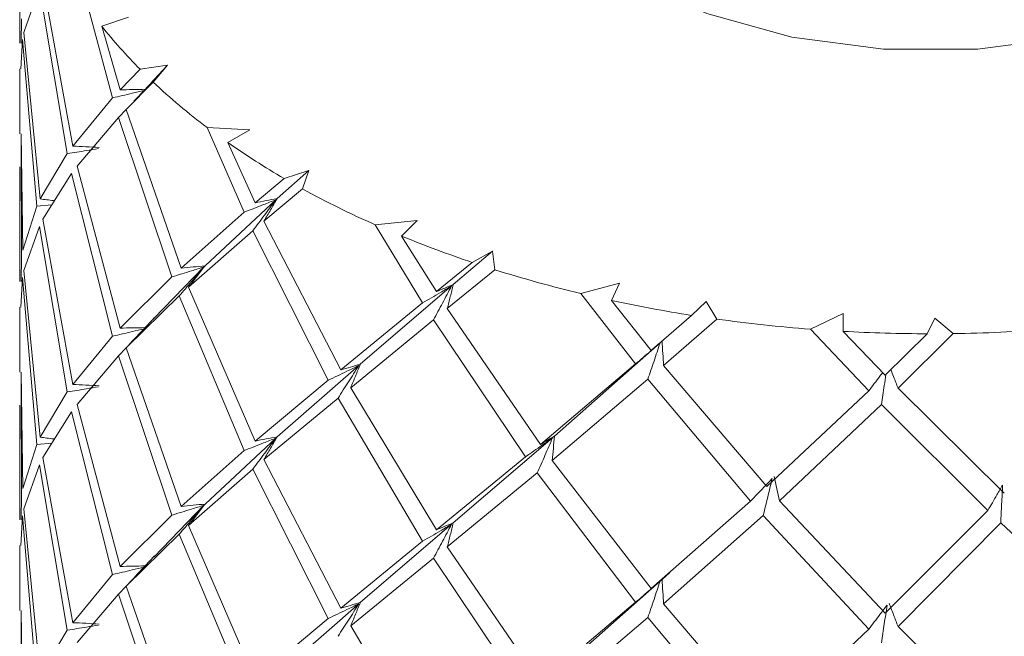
# Model space of a CAD drawing. Header units: millimetres. Extents: x 14462 to 14904, y 138 to 762.
# Tile 7 of 30: x 14661.85 to 14668.87, y 357.17 to 361.57. Entities that reach past the tile are written whole.
import ezdxf

# ---------------------------------------------------------------- set-up
doc = ezdxf.new("R2010")
doc.units = ezdxf.units.MM
doc.header["$LTSCALE"] = 0.3
doc.layers.add('标注', color=1, linetype='Continuous', lineweight=18)

# ---------------------------------------------------------------- blocks, each defined once
blk = doc.blocks.new('ad')
at = {"color": 7, "linetype": 'Continuous', "lineweight": 15}
for p, q in [((650.6707, 714.3559), (650.6707, 713.5383)), ((651.049, 712.8028), (650.8363, 713.9824)), ((650.7002, 713.6149), (650.8109, 713.9308)), ((650.8109, 713.9308), (651.0104, 712.7492)), ((651.162, 713.7844), (651.3338, 713.1472)), ((650.6836, 713.7104), (650.6809, 713.5383)), ((651.2559, 713.6595), (651.448, 713.7235)), ((650.8162, 712.4257), (650.7002, 713.6149)), ((651.3866, 713.2043), (651.2559, 713.6595)), ((650.6796, 713.3537), (650.69, 713.5649)), ((650.69, 713.5649), (650.7924, 712.3743)), ((650.6707, 713.3536), (650.6707, 712.8909)), ((651.5297, 713.3513), (651.3866, 713.2043)), ((651.7254, 713.3796), (651.5297, 713.3513)), ((651.6237, 713.2595), (651.7254, 713.3796)), ((651.7254, 713.3796), (651.6312, 713.2774)), ((651.4294, 713.0646), (651.6237, 713.2595)), ((651.3338, 713.1472), (651.049, 712.8028)), ((651.375, 713.007), (651.4298, 713.0634)), ((651.8232, 711.9311), (651.4294, 713.0646)), ((651.0807, 712.6603), (651.375, 713.007)), ((651.375, 713.007), (651.757, 711.8696)), ((652.312, 712.9193), (652.0084, 712.9354)), ((652.0084, 712.9354), (652.2729, 712.3314)), ((652.1551, 712.8287), (652.312, 712.9193)), ((650.692, 712.0593), (650.6801, 712.891)), ((652.3513, 712.3984), (652.1551, 712.8287)), ((650.6812, 712.8103), (650.6836, 712.0094)), ((651.0104, 712.7492), (650.8162, 712.4257)), ((650.6707, 712.6547), (650.6707, 711.8371)), ((651.3866, 711.5032), (651.0807, 712.6603)), ((652.7341, 712.6285), (652.5072, 712.4281)), ((652.7341, 712.6285), (652.5577, 712.572)), ((652.6897, 712.4973), (652.7341, 712.6285)), ((650.8363, 712.2811), (651.0405, 712.6065)), ((651.0405, 712.6065), (651.3338, 711.4459)), ((652.5577, 712.572), (652.3513, 712.3984)), ((652.4138, 712.2667), (652.6897, 712.4973)), ((652.4975, 712.4193), (651.9931, 711.9484)), ((650.7924, 712.3743), (650.692, 712.0593)), ((650.9009, 712.384), (650.7924, 712.3743)), ((651.049, 711.1017), (650.8363, 712.2811)), ((652.2729, 712.3314), (651.8232, 711.9311)), ((652.9618, 711.2048), (652.4138, 712.2667)), ((653.507, 712.2716), (653.2066, 712.2418)), ((653.3961, 712.1607), (653.507, 712.2716)), ((650.7002, 711.9139), (650.8109, 712.2295)), ((650.8109, 712.2295), (651.0104, 711.0482)), ((651.8763, 711.795), (652.3342, 712.1989)), ((652.3342, 712.1989), (652.8726, 711.1314)), ((653.2066, 712.2418), (653.5458, 711.6837)), ((653.6443, 711.7641), (653.3961, 712.1607)), ((654.0451, 712.0538), (653.7647, 711.8148)), ((654.0451, 712.0538), (653.9001, 711.9728)), ((654.0611, 711.9204), (654.0451, 712.0538)), ((650.6836, 712.0094), (650.6809, 711.8372)), ((650.8162, 710.7244), (650.7002, 711.9139)), ((651.9848, 711.9404), (651.6291, 711.5711)), ((653.9001, 711.9728), (653.6443, 711.7641)), ((653.7223, 711.6431), (654.0611, 711.9204)), ((650.6796, 711.6525), (650.69, 711.8641)), ((650.69, 711.8641), (650.7924, 710.6729)), ((651.757, 711.8696), (651.3866, 711.5032)), ((652.3513, 710.6973), (651.8763, 711.795)), ((653.7526, 711.8044), (653.1012, 711.2456)), ((654.9517, 711.8245), (654.6749, 711.7508)), ((654.8943, 711.7008), (654.9517, 711.8245)), ((651.4294, 711.3633), (651.8087, 711.733)), ((651.8087, 711.733), (652.2729, 710.6301)), ((654.6749, 711.7508), (655.0658, 711.2482)), ((655.1777, 711.3447), (654.8943, 711.7008)), ((650.6707, 711.6524), (650.6707, 711.1896)), ((653.5458, 711.6837), (652.9618, 711.2048)), ((654.3872, 710.6734), (653.7223, 711.6431)), ((655.5691, 711.6945), (655.4654, 711.5946)), ((655.6444, 711.5681), (655.5691, 711.6945)), ((653.0326, 711.0782), (653.6229, 711.5617)), ((653.6229, 711.5617), (654.2811, 710.5852)), ((655.4654, 711.5946), (655.1777, 711.3447)), ((655.2659, 711.2363), (655.6444, 711.5681)), ((656.5477, 711.6085), (656.3133, 711.496)), ((656.5477, 711.4804), (656.5477, 711.6085)), ((657.2023, 711.5752), (657.1469, 711.4632)), ((657.3317, 711.4643), (657.2023, 711.5752)), ((656.3133, 711.496), (656.7292, 711.0547)), ((651.3338, 711.4459), (651.049, 711.1017)), ((656.8469, 711.1686), (656.5477, 711.4804)), ((657.1469, 711.4632), (656.8469, 711.1686)), ((656.9393, 711.0739), (657.3317, 711.4643)), ((651.375, 711.3056), (651.4298, 711.362)), ((651.8232, 710.23), (651.4294, 711.3633)), ((655.2406, 711.3979), (654.4866, 710.7323)), ((651.0807, 710.9593), (651.375, 711.3056)), ((651.375, 711.3056), (651.757, 710.1686)), ((653.0901, 711.2361), (652.5072, 710.7269)), ((655.0658, 711.2482), (654.3872, 710.6734)), ((656.0023, 710.3731), (655.2659, 711.2363)), ((650.692, 710.3583), (650.6801, 711.1898)), ((654.471, 710.5585), (655.1534, 711.1388)), ((655.1534, 711.1388), (655.8865, 710.268)), ((650.6812, 711.1091), (650.6836, 710.3087)), ((652.8726, 711.1314), (652.3513, 710.6973)), ((653.6443, 710.063), (653.0326, 711.0782)), ((657.6971, 710.3243), (656.9393, 711.0739)), ((651.0104, 711.0482), (650.8162, 710.7244)), ((652.4138, 710.5655), (652.9424, 711.0042)), ((652.9424, 711.0042), (653.5458, 709.9824)), ((656.7292, 711.0547), (656.0023, 710.3731)), ((650.6707, 710.9536), (650.6707, 710.136)), ((651.3866, 709.8018), (651.0807, 710.9593)), ((656.0934, 710.2714), (656.8214, 710.9589)), ((656.8214, 710.9589), (657.5794, 710.2014)), ((650.8363, 710.5797), (651.0405, 710.9057)), ((651.0405, 710.9057), (651.3338, 709.7445)), ((652.4975, 710.7181), (651.9931, 710.2473)), ((654.4735, 710.721), (653.7647, 710.1136)), ((650.7924, 710.6729), (650.692, 710.3583)), ((650.9007, 710.6826), (650.7924, 710.6729)), ((651.049, 709.4007), (650.8363, 710.5797)), ((652.2729, 710.6301), (651.8232, 710.23)), ((654.2811, 710.5852), (653.6443, 710.063)), ((650.7002, 710.2131), (650.8109, 710.528)), ((650.8109, 710.528), (651.0104, 709.3475)), ((652.9618, 709.5037), (652.4138, 710.5655)), ((655.1777, 709.6435), (654.471, 710.5585)), ((651.8763, 710.094), (652.3342, 710.4976)), ((652.3342, 710.4976), (652.8726, 709.4305)), ((653.7223, 709.9419), (654.3642, 710.4695)), ((654.3642, 710.4695), (655.0658, 709.5469)), ((650.6836, 710.3087), (650.6809, 710.1361)), ((651.9848, 710.2393), (651.6311, 709.8718)), ((655.8865, 710.268), (655.1777, 709.6435)), ((656.8469, 709.4674), (656.0934, 710.2714)), ((650.6796, 709.9513), (650.69, 710.1635)), ((650.69, 710.1635), (650.7924, 708.9715)), ((650.8162, 709.023), (650.7002, 710.2131)), ((651.757, 710.1686), (651.3866, 709.8018)), ((655.2659, 709.535), (655.9772, 710.1655)), ((655.9772, 710.1655), (656.7292, 709.3534)), ((657.5794, 710.2014), (656.8469, 709.4674)), ((652.3513, 708.996), (651.8763, 710.094)), ((653.7526, 710.1032), (653.1012, 709.5445)), ((656.9393, 709.3726), (657.6716, 710.1129)), ((657.6716, 710.1129), (658.4227, 709.4149)), ((651.4294, 709.662), (651.8087, 710.0322)), ((651.8087, 710.0322), (652.2729, 708.9287)), ((650.6707, 709.9512), (650.6707, 709.4884)), ((653.5458, 709.9824), (652.9618, 709.5037)), ((654.3872, 708.9723), (653.7223, 709.9419)), ((653.0326, 709.3771), (653.6229, 709.8604)), ((653.6229, 709.8604), (654.2811, 708.8842)), ((651.3338, 709.7445), (651.049, 709.4007)), ((655.3091, 709.7593), (655.2544, 709.7091)), ((655.2406, 709.6967), (654.4866, 709.0312)), ((651.0807, 709.2585), (651.375, 709.6042)), ((651.375, 709.6042), (651.4298, 709.6606)), ((651.375, 709.6042), (651.757, 708.4679)), ((651.8232, 708.529), (651.4294, 709.662)), ((653.0901, 709.535), (652.5072, 709.0255)), ((655.0658, 709.5469), (654.3872, 708.9723)), ((656.0023, 708.6719), (655.2659, 709.535)), ((650.692, 708.6576), (650.6801, 709.4886)), ((650.6812, 709.4079), (650.6836, 708.6081)), ((652.8726, 709.4305), (652.3513, 708.996)), ((654.471, 708.8575), (655.1534, 709.4374)), ((655.1534, 709.4374), (655.8865, 708.567)), ((651.0104, 709.3475), (650.8162, 709.023)), ((653.6443, 708.3617), (653.0326, 709.3771)), ((656.7292, 709.3534), (656.0023, 708.6719)), ((657.6971, 708.6231), (656.9393, 709.3726))]:
    blk.add_line(p, q, dxfattribs=at)
at = {"color": 7, "linetype": 'Continuous', "lineweight": 15, "flags": 128}
blk.add_lwpolyline([(654.1707, 715.2155), (654.1896, 715.0216), (654.3391, 714.6435), (654.6305, 714.2941), (655.0494, 713.9909), (655.5746, 713.7491), (656.1799, 713.5809), (656.8348, 713.4946), (657.5066, 713.4946), (658.1615, 713.5809), (658.7668, 713.7491), (659.292, 713.9909), (659.7109, 714.2941), (660.0024, 714.6435), (660.1518, 715.0216), (660.1707, 715.2155)], dxfattribs=at)
at = {"color": 7, "linetype": 'Continuous', "lineweight": 15}
for centre, radius, start, end in [((654.1192, 715.9268), 3.6523, 218.37493, 224.84435), ((654.7405, 716.5686), 4.5459, 226.71494, 233.05768), ((655.4059, 717.481), 5.6755, 235.05566, 239.87732), ((655.9796, 718.5004), 6.8455, 241.27619, 246.10348), ((656.4799, 719.6622), 8.1106, 247.65328, 251.45343), ((656.823, 720.7194), 9.2222, 252.57347, 256.53066), ((657.0464, 721.685), 10.2135, 257.83628, 261.09492), ((657.1443, 722.3404), 10.8763, 262.07303, 265.61798), ((657.1725, 722.65), 11.1868, 270.81528, 274.29432), ((657.1703, 722.6901), 11.227, 266.82112, 269.88055)]:
    blk.add_arc(centre, radius, start, end, dxfattribs=at)
for points, knots in [([(651.6299, 713.2775), (651.6061, 713.2517), (651.5586, 713.2), (651.5103, 713.1488), (651.4861, 713.1231)], [0, 0, 0, 0, 0.499572, 1, 1, 1, 1]), ([(651.5586, 713.2003), (651.5303, 713.1934), (651.4556, 713.1751), (651.3804, 713.1579), (651.3338, 713.1472)], [0, 0, 0, 0, 0.379805, 1, 1, 1, 1]), ([(651.3866, 713.2043), (651.4168, 713.2051), (651.4767, 713.2068), (651.5364, 713.2078), (651.566, 713.2083)], [0, 0, 0, 0, 0.504241, 1, 1, 1, 1]), ([(651.233, 712.7858), (651.2044, 712.7808), (651.1306, 712.768), (651.0561, 712.7564), (651.0104, 712.7492)], [0, 0, 0, 0, 0.386111, 1, 1, 1, 1]), ([(651.049, 712.8028), (651.0805, 712.8013), (651.1435, 712.7983), (651.2064, 712.7946), (651.2378, 712.7928)], [0, 0, 0, 0, 0.499988, 1, 1, 1, 1]), ([(650.8162, 712.4257), (650.8485, 712.4218), (650.8828, 712.4177), (650.917, 712.4132), (650.919, 712.413)], [0, 0, 0, 0, 0.941231, 1, 1, 1, 1]), ([(652.4975, 712.4193), (652.4687, 712.4078), (652.3941, 712.3779), (652.319, 712.3491), (652.2729, 712.3314)], [0, 0, 0, 0, 0.386089, 1, 1, 1, 1]), ([(652.3342, 712.1989), (652.3617, 712.2355), (652.4169, 712.3086), (652.4706, 712.3824), (652.4975, 712.4193)], [0, 0, 0, 0, 0.499901, 1, 1, 1, 1]), ([(652.3513, 712.3984), (652.3773, 712.4035), (652.4293, 712.4137), (652.4813, 712.4233), (652.5072, 712.4281)], [0, 0, 0, 0, 0.499988, 1, 1, 1, 1]), ([(652.5072, 712.4281), (652.4917, 712.401), (652.4607, 712.3469), (652.4294, 712.2935), (652.4138, 712.2667)], [0, 0, 0, 0, 0.499973, 1, 1, 1, 1]), ([(651.9848, 711.9404), (651.9556, 711.931), (651.88, 711.9068), (651.8038, 711.8837), (651.757, 711.8696)], [0, 0, 0, 0, 0.386111, 1, 1, 1, 1]), ([(651.8087, 711.733), (651.8385, 711.7674), (651.898, 711.836), (651.9559, 711.9056), (651.9848, 711.9404)], [0, 0, 0, 0, 0.499893, 1, 1, 1, 1]), ([(651.8232, 711.9311), (651.8516, 711.9342), (651.9082, 711.9402), (651.9648, 711.9457), (651.9931, 711.9484)], [0, 0, 0, 0, 0.499988, 1, 1, 1, 1]), ([(651.9931, 711.9484), (651.9737, 711.9227), (651.9349, 711.8712), (651.8958, 711.8204), (651.8763, 711.795)], [0, 0, 0, 0, 0.499972, 1, 1, 1, 1]), ([(653.7526, 711.8044), (653.7261, 711.7887), (653.6573, 711.7479), (653.5882, 711.7081), (653.5458, 711.6837)], [0, 0, 0, 0, 0.386089, 1, 1, 1, 1]), ([(653.6229, 711.5617), (653.6448, 711.602), (653.6885, 711.6826), (653.7312, 711.7638), (653.7526, 711.8044)], [0, 0, 0, 0, 0.499901, 1, 1, 1, 1]), ([(653.6443, 711.7641), (653.6644, 711.7727), (653.7046, 711.7899), (653.7447, 711.8065), (653.7647, 711.8148)], [0, 0, 0, 0, 0.499988, 1, 1, 1, 1]), ([(653.7647, 711.8148), (653.7577, 711.786), (653.7437, 711.7284), (653.7294, 711.6716), (653.7223, 711.6431)], [0, 0, 0, 0, 0.4999731, 1, 1, 1, 1]), ([(651.6308, 711.5775), (651.6012, 711.5454), (651.542, 711.4809), (651.4816, 711.4179), (651.4513, 711.3862)], [0, 0, 0, 0, 0.498751, 1, 1, 1, 1]), ([(651.5581, 711.4989), (651.5299, 711.492), (651.4554, 711.4738), (651.3804, 711.4566), (651.3338, 711.4459)], [0, 0, 0, 0, 0.378239, 1, 1, 1, 1]), ([(651.3866, 711.5032), (651.4168, 711.504), (651.4765, 711.5056), (651.5361, 711.5066), (651.5656, 711.5071)], [0, 0, 0, 0, 0.505347, 1, 1, 1, 1]), ([(655.2406, 711.3979), (655.2182, 711.3785), (655.16, 711.3281), (655.1016, 711.2786), (655.0658, 711.2482)], [0, 0, 0, 0, 0.386089, 1, 1, 1, 1]), ([(655.1534, 711.1388), (655.1681, 711.1818), (655.1974, 711.268), (655.2262, 711.3546), (655.2406, 711.3979)], [0, 0, 0, 0, 0.499901, 1, 1, 1, 1]), ([(655.1777, 711.3447), (655.1905, 711.3558), (655.2161, 711.378), (655.2416, 711.3995), (655.2544, 711.4103)], [0, 0, 0, 0, 0.4999878, 1, 1, 1, 1]), ([(655.2544, 711.4103), (655.2563, 711.3811), (655.2602, 711.3228), (655.264, 711.2651), (655.2659, 711.2363)], [0, 0, 0, 0, 0.499973, 1, 1, 1, 1]), ([(653.0901, 711.2361), (653.0622, 711.2224), (652.99, 711.187), (652.9172, 711.1526), (652.8726, 711.1314)], [0, 0, 0, 0, 0.3861106, 1, 1, 1, 1]), ([(652.9424, 711.0042), (652.9673, 711.0426), (653.0172, 711.1196), (653.0658, 711.1973), (653.0901, 711.2361)], [0, 0, 0, 0, 0.499893, 1, 1, 1, 1]), ([(652.9618, 711.2048), (652.9851, 711.2118), (653.0316, 711.2257), (653.078, 711.239), (653.1012, 711.2456)], [0, 0, 0, 0, 0.499988, 1, 1, 1, 1]), ([(653.1012, 711.2456), (653.0898, 711.2175), (653.0671, 711.1614), (653.0441, 711.1059), (653.0326, 711.0782)], [0, 0, 0, 0, 0.499972, 1, 1, 1, 1]), ([(656.8295, 711.1868), (656.8228, 711.178), (656.7895, 711.1335), (656.756, 711.0898), (656.7292, 711.0547)], [0, 0, 0, 0, 0.197951, 1, 1, 1, 1]), ([(656.8214, 710.9589), (656.8279, 711.0036), (656.8382, 711.0751), (656.8485, 711.147), (656.8524, 711.174)], [0, 0, 0, 0, 0.624306, 1, 1, 1, 1]), ([(656.8875, 711.2084), (656.894, 711.1915), (656.9112, 711.1464), (656.9285, 711.1018), (656.9393, 711.0739)], [0, 0, 0, 0, 0.3753476, 1, 1, 1, 1]), ([(651.233, 711.0847), (651.2044, 711.0798), (651.1305, 711.067), (651.0561, 711.0554), (651.0104, 711.0482)], [0, 0, 0, 0, 0.386178, 1, 1, 1, 1]), ([(651.049, 711.1017), (651.0805, 711.1001), (651.1435, 711.0971), (651.2064, 711.0935), (651.2378, 711.0917)], [0, 0, 0, 0, 0.499988, 1, 1, 1, 1]), ([(650.8162, 710.7244), (650.8485, 710.7205), (650.8828, 710.7164), (650.917, 710.7119), (650.9189, 710.7117)], [0, 0, 0, 0, 0.942197, 1, 1, 1, 1]), ([(652.4975, 710.7181), (652.4687, 710.7066), (652.3941, 710.6767), (652.319, 710.6478), (652.2729, 710.6301)], [0, 0, 0, 0, 0.386045, 1, 1, 1, 1]), ([(652.3342, 710.4976), (652.3617, 710.5341), (652.4169, 710.6073), (652.4706, 710.6812), (652.4975, 710.7181)], [0, 0, 0, 0, 0.4999, 1, 1, 1, 1]), ([(652.3513, 710.6973), (652.3773, 710.7024), (652.4293, 710.7125), (652.4813, 710.7221), (652.5072, 710.7269)], [0, 0, 0, 0, 0.499988, 1, 1, 1, 1]), ([(652.5072, 710.7269), (652.4917, 710.6998), (652.4607, 710.6456), (652.4294, 710.5922), (652.4138, 710.5655)], [0, 0, 0, 0, 0.499973, 1, 1, 1, 1]), ([(654.4735, 710.721), (654.4488, 710.7033), (654.3848, 710.6575), (654.3206, 710.6127), (654.2811, 710.5852)], [0, 0, 0, 0, 0.3861106, 1, 1, 1, 1]), ([(654.3642, 710.4695), (654.3826, 710.5113), (654.4194, 710.5948), (654.4555, 710.6789), (654.4735, 710.721)], [0, 0, 0, 0, 0.499893, 1, 1, 1, 1]), ([(654.3872, 710.6734), (654.4038, 710.6834), (654.437, 710.7033), (654.4701, 710.7227), (654.4866, 710.7323)], [0, 0, 0, 0, 0.499988, 1, 1, 1, 1]), ([(654.4866, 710.7323), (654.484, 710.7032), (654.4789, 710.6449), (654.4736, 710.5873), (654.471, 710.5585)], [0, 0, 0, 0, 0.4999723, 1, 1, 1, 1]), ([(656.0549, 710.4435), (656.0614, 710.4147), (656.0742, 710.357), (656.087, 710.2999), (656.0934, 710.2714)], [0, 0, 0, 0, 0.499972, 1, 1, 1, 1]), ([(656.0407, 710.4301), (656.0209, 710.4091), (655.9696, 710.3545), (655.9181, 710.3009), (655.8865, 710.268)], [0, 0, 0, 0, 0.386111, 1, 1, 1, 1]), ([(655.9772, 710.1655), (655.9879, 710.2095), (656.0091, 710.2974), (656.0302, 710.3859), (656.0407, 710.4301)], [0, 0, 0, 0, 0.499893, 1, 1, 1, 1]), ([(657.6849, 710.3833), (657.6713, 710.3597), (657.6362, 710.2986), (657.601, 710.2384), (657.5794, 710.2014)], [0, 0, 0, 0, 0.386111, 1, 1, 1, 1]), ([(657.6716, 710.1129), (657.6737, 710.1578), (657.678, 710.2477), (657.6826, 710.3381), (657.6849, 710.3833)], [0, 0, 0, 0, 0.499893, 1, 1, 1, 1]), ([(651.9848, 710.2393), (651.9556, 710.23), (651.88, 710.2058), (651.8038, 710.1827), (651.757, 710.1686)], [0, 0, 0, 0, 0.3861781, 1, 1, 1, 1]), ([(651.8087, 710.0322), (651.8385, 710.0665), (651.898, 710.135), (651.9559, 710.2045), (651.9848, 710.2393)], [0, 0, 0, 0, 0.4998918, 1, 1, 1, 1]), ([(651.8232, 710.23), (651.8516, 710.233), (651.9082, 710.2391), (651.9648, 710.2446), (651.9931, 710.2473)], [0, 0, 0, 0, 0.4999881, 1, 1, 1, 1]), ([(651.9931, 710.2473), (651.9737, 710.2216), (651.9349, 710.1701), (651.8958, 710.1194), (651.8763, 710.094)], [0, 0, 0, 0, 0.499972, 1, 1, 1, 1]), ([(653.7526, 710.1032), (653.7261, 710.0874), (653.6573, 710.0466), (653.5883, 710.0068), (653.5458, 709.9824)], [0, 0, 0, 0, 0.386045, 1, 1, 1, 1]), ([(653.6229, 709.8604), (653.6448, 709.9007), (653.6885, 709.9813), (653.7312, 710.0625), (653.7526, 710.1032)], [0, 0, 0, 0, 0.4998998, 1, 1, 1, 1]), ([(653.6443, 710.063), (653.6644, 710.0716), (653.7046, 710.0888), (653.7447, 710.1053), (653.7647, 710.1136)], [0, 0, 0, 0, 0.499988, 1, 1, 1, 1]), ([(653.7647, 710.1136), (653.7577, 710.0848), (653.7437, 710.0272), (653.7294, 709.9703), (653.7223, 709.9419)], [0, 0, 0, 0, 0.499973, 1, 1, 1, 1]), ([(651.6327, 709.8784), (651.603, 709.8461), (651.5436, 709.7813), (651.483, 709.718), (651.4526, 709.6862)], [0, 0, 0, 0, 0.49878, 1, 1, 1, 1]), ([(651.3866, 709.8018), (651.4168, 709.8026), (651.4765, 709.8042), (651.5361, 709.8053), (651.5655, 709.8058)], [0, 0, 0, 0, 0.5055343, 1, 1, 1, 1]), ([(651.558, 709.7976), (651.5298, 709.7907), (651.4554, 709.7724), (651.3804, 709.7552), (651.3338, 709.7445)], [0, 0, 0, 0, 0.377975, 1, 1, 1, 1]), ([(655.2406, 709.6967), (655.2182, 709.6772), (655.16, 709.6268), (655.1016, 709.5773), (655.0658, 709.5469)], [0, 0, 0, 0, 0.386045, 1, 1, 1, 1]), ([(655.1534, 709.4374), (655.1681, 709.4805), (655.1974, 709.5667), (655.2262, 709.6533), (655.2406, 709.6967)], [0, 0, 0, 0, 0.4999, 1, 1, 1, 1]), ([(655.1777, 709.6435), (655.1905, 709.6546), (655.2161, 709.6768), (655.2416, 709.6983), (655.2544, 709.7091)], [0, 0, 0, 0, 0.499988, 1, 1, 1, 1]), ([(655.2544, 709.7091), (655.2563, 709.6799), (655.2602, 709.6215), (655.264, 709.5638), (655.2659, 709.535)], [0, 0, 0, 0, 0.499973, 1, 1, 1, 1]), ([(653.0901, 709.535), (653.0622, 709.5214), (652.9899, 709.486), (652.9172, 709.4516), (652.8726, 709.4305)], [0, 0, 0, 0, 0.3861781, 1, 1, 1, 1]), ([(652.9424, 709.3034), (652.9673, 709.3418), (653.0172, 709.4186), (653.0658, 709.4962), (653.0901, 709.535)], [0, 0, 0, 0, 0.499892, 1, 1, 1, 1]), ([(652.9618, 709.5037), (652.9851, 709.5106), (653.0316, 709.5246), (653.078, 709.5379), (653.1012, 709.5445)], [0, 0, 0, 0, 0.499988, 1, 1, 1, 1]), ([(653.1012, 709.5445), (653.0898, 709.5164), (653.0671, 709.4603), (653.0441, 709.4049), (653.0326, 709.3771)], [0, 0, 0, 0, 0.499972, 1, 1, 1, 1]), ([(656.8602, 709.5264), (656.8433, 709.5039), (656.7997, 709.4458), (656.756, 709.3885), (656.7292, 709.3534)], [0, 0, 0, 0, 0.3860452, 1, 1, 1, 1]), ([(656.8214, 709.2575), (656.8279, 709.3022), (656.8408, 709.3916), (656.8537, 709.4815), (656.8602, 709.5264)], [0, 0, 0, 0, 0.4999, 1, 1, 1, 1]), ([(656.8746, 709.5409), (656.8854, 709.5127), (656.9069, 709.4563), (656.9285, 709.4005), (656.9393, 709.3726)], [0, 0, 0, 0, 0.499973, 1, 1, 1, 1]), ([(651.233, 709.3838), (651.2044, 709.3789), (651.1305, 709.3662), (651.0561, 709.3546), (651.0104, 709.3475)], [0, 0, 0, 0, 0.386263, 1, 1, 1, 1]), ([(651.049, 709.4007), (651.0805, 709.3992), (651.1435, 709.3962), (651.2064, 709.3926), (651.2378, 709.3908)], [0, 0, 0, 0, 0.499988, 1, 1, 1, 1])]:
    blk.add_open_spline(points, degree=3, knots=knots, dxfattribs=at)

msp = doc.modelspace()

# ---------------------------------------------------------------- block references
at = {"layer": '标注'}
msp.add_blockref('ad', (14011.1748, -352.1371), dxfattribs=at)

doc.saveas('drawing.dxf')
